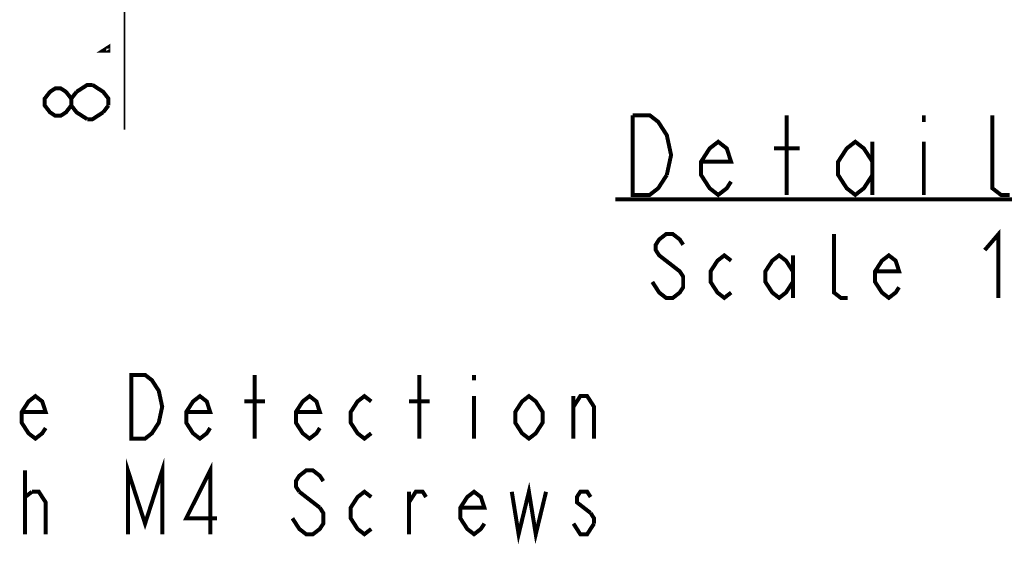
# Model space of a CAD drawing. Extents: x 29 to 422, y -226 to 287.
# Tile 24 of 63: x 90 to 140, y -84 to -58. Entities that reach past the tile are written whole.
import ezdxf

# ---------------------------------------------------------------- set-up
doc = ezdxf.new("R2010")
doc.units = 0
doc.header["$LTSCALE"] = 23.1
doc.layers.get('0').update_dxf_attribs({"linetype": 'CONTINUOUS'})
doc.layers.add('ALL_DIM', color=7, linetype='CONTINUOUS')
doc.layers.add('ALL_NOTE', color=7, linetype='CONTINUOUS')
doc.dimstyles.get("Standard").update_dxf_attribs({"dimtxt": 2.5, "dimasz": 2.5, "dimexe": 1.25, "dimexo": 0.625, "dimtad": 1, "dimcen": 2.5, "dimazin": 3, "dimtfac": 1, "dimtmove": 0, "dimatfit": 3})

# ---------------------------------------------------------------- blocks, each defined once
blk = doc.blocks.new('_DOT')
at = {"color": 0, "linetype": 'BYBLOCK'}
blk.add_line((-0.25, 0), (-1, 0), dxfattribs=at)
at = {"color": 0, "linetype": 'BYBLOCK', "const_width": 0.25}
blk.add_lwpolyline([(-0.125, 0, 1), (0.125, 0, 1)], format="xyb", close=True, dxfattribs=at)
blk = doc.blocks.new('_OPEN')
at = {"color": 0, "linetype": 'BYBLOCK'}
for p, q in [((0, 0), (-1, 0.25)), ((-1, -0.25), (0, 0)), ((-1, 0), (0, 0))]:
    blk.add_line(p, q, dxfattribs=at)
blk = doc.blocks.new('*D39')
at = {"layer": 'ALL_DIM', "color": 2, "linetype": 'CONTINUOUS'}
for p, q in [((108.111, -46.788), (94.357, -46.788)), ((95.357, -46.788), (95.357, -46.538)), ((95.357, -46.538), (95.357, -48.863)), ((95.357, -63.598), (95.357, -48.863)), ((106.111, -50.938), (94.357, -50.938)), ((95.357, -50.938), (95.357, -63.598))]:
    blk.add_line(p, q, dxfattribs=at)
at = {"layer": 'ALL_DIM', "color": 2, "linetype": 'CONTINUOUS', "xscale": 2, "yscale": 2, "zscale": 2}
for name, p, rotation in [('_DOT', (95.357, -46.788), 270), ('_OPEN', (95.357, -50.938), 90)]:
    blk.add_blockref(name, p, dxfattribs=dict(at, rotation=rotation))

msp = doc.modelspace()

# ---------------------------------------------------------------- linework, layer by layer
at = {"layer": 'ALL_DIM', "color": 2, "linetype": 'CONTINUOUS', "const_width": 0.2}
for points in [[(94.557, -59.47), (94.557, -59.642), (94.29, -59.642), (94.557, -59.47)], [(92.957, -61.706), (93.49, -61.362), (93.757, -61.362)], [(93.757, -61.362), (94.29, -61.706), (94.557, -62.05), (94.557, -62.394)], [(92.69, -62.394), (92.424, -62.738), (92.157, -62.91), (91.89, -62.91), (91.624, -62.738), (91.357, -62.394), (91.357, -62.05), (91.624, -61.706), (91.89, -61.534), (92.157, -61.534), (92.424, -61.706), (92.69, -62.05)], [(93.49, -63.082), (92.957, -62.738), (92.69, -62.394), (92.69, -62.05), (92.957, -61.706)], [(94.29, -62.738), (93.757, -63.082), (93.49, -63.082)], [(94.557, -62.394), (94.29, -62.738)]]:
    msp.add_lwpolyline(points, dxfattribs=at)
at = {"layer": 'ALL_NOTE', "color": 2, "linetype": 'CONTINUOUS', "const_width": 0.2}
for points in [[(120.857, -62.883), (121.717, -62.883), (122.147, -63.216), (122.362, -63.55), (122.577, -63.883), (122.792, -64.883), (122.577, -65.883)], [(122.577, -65.883), (122.147, -66.55), (121.717, -66.883), (120.857, -66.883), (120.857, -62.883)], [(128.597, -66.883), (128.597, -62.883)], [(135.477, -62.883), (135.477, -63.216)], [(139.777, -66.883), (139.347, -66.883), (138.917, -66.55), (138.917, -62.883)], [(125.802, -66.216), (125.587, -66.55), (125.157, -66.883), (124.727, -66.55), (124.297, -65.883), (124.297, -65.216), (124.727, -64.55), (125.157, -64.216), (125.587, -64.55), (125.802, -65.216), (124.297, -65.216)], [(132.897, -65.883), (132.467, -66.55), (132.037, -66.883), (131.607, -66.55), (131.177, -65.883), (131.177, -65.216), (131.607, -64.55), (132.037, -64.216), (132.467, -64.55), (132.897, -65.216)], [(132.897, -64.216), (132.897, -66.883)], [(135.477, -64.216), (135.477, -66.883)], [(127.952, -64.55), (129.242, -64.55)], [(119.997, -67.106), (147.517, -67.106)], [(138.535, -69.653), (139.223, -68.853), (139.223, -72.053)], [(123.399, -69.386), (123.227, -69.12), (122.883, -68.853), (122.539, -68.853), (122.195, -69.12), (122.023, -69.386), (122.023, -69.653), (122.195, -69.92), (122.883, -70.453)], [(131.655, -72.053), (131.311, -72.053), (130.967, -71.786), (130.967, -68.853)], [(125.807, -71.786), (125.463, -72.053), (125.119, -71.786), (124.775, -71.253), (124.775, -70.72), (125.119, -70.186), (125.463, -69.92), (125.807, -70.186)], [(128.903, -71.253), (128.559, -71.786), (128.215, -72.053), (127.871, -71.786), (127.527, -71.253), (127.527, -70.72), (127.871, -70.186), (128.215, -69.92), (128.559, -70.186), (128.903, -70.72)], [(128.903, -69.92), (128.903, -72.053)], [(134.235, -71.52), (134.063, -71.786), (133.719, -72.053), (133.375, -71.786), (133.031, -71.253), (133.031, -70.72), (133.375, -70.186), (133.719, -69.92), (134.063, -70.186), (134.235, -70.72), (133.031, -70.72)], [(122.883, -70.453), (123.227, -70.72), (123.399, -70.986), (123.399, -71.52), (123.227, -71.786), (122.883, -72.053), (122.539, -72.053), (122.195, -71.786), (122.023, -71.52), (121.851, -71.253)], [(95.705, -75.919), (96.393, -75.919), (96.737, -76.186), (96.909, -76.453), (97.081, -76.719), (97.253, -77.519), (97.081, -78.319), (96.909, -78.586), (96.737, -78.853), (96.393, -79.119), (95.705, -79.119), (95.705, -75.919)], [(101.897, -79.119), (101.897, -75.919)], [(110.153, -79.119), (110.153, -75.919)], [(112.905, -75.919), (112.905, -76.186)], [(91.405, -78.586), (91.233, -78.853), (90.889, -79.119), (90.545, -78.853), (90.201, -78.319), (90.201, -77.786), (90.545, -77.253), (90.889, -76.986), (91.233, -77.253), (91.405, -77.786), (90.201, -77.786)], [(99.661, -78.586), (99.489, -78.853), (99.145, -79.119), (98.801, -78.853), (98.457, -78.319), (98.457, -77.786), (98.801, -77.253), (99.145, -76.986), (99.489, -77.253), (99.661, -77.786), (98.457, -77.786)], [(105.165, -78.586), (104.993, -78.853), (104.649, -79.119), (104.305, -78.853), (103.961, -78.319), (103.961, -77.786), (104.305, -77.253), (104.649, -76.986), (104.993, -77.253), (105.165, -77.786), (103.961, -77.786)], [(107.745, -78.853), (107.401, -79.119), (107.057, -78.853), (106.713, -78.319), (106.713, -77.786), (107.057, -77.253), (107.401, -76.986), (107.745, -77.253)], [(112.905, -76.986), (112.905, -79.119)], [(116.345, -78.319), (116.001, -78.853), (115.657, -79.119), (115.313, -78.853), (114.969, -78.319), (114.969, -77.786), (115.313, -77.253), (115.657, -76.986), (116.001, -77.253), (116.345, -77.786), (116.345, -78.319)], [(117.893, -77.519), (118.237, -76.986), (118.581, -76.986), (118.925, -77.519), (118.925, -79.119)], [(117.893, -79.119), (117.893, -76.986)], [(101.381, -77.253), (102.413, -77.253)], [(109.637, -77.253), (110.669, -77.253)], [(95.533, -83.919), (95.533, -80.719), (96.393, -83.386), (97.253, -80.719), (97.253, -83.919)], [(99.661, -83.919), (99.661, -80.719), (98.457, -83.119), (100.005, -83.119)], [(90.373, -83.919), (90.373, -80.719)], [(105.337, -81.253), (105.165, -80.986), (104.821, -80.719), (104.477, -80.719), (104.133, -80.986), (103.961, -81.253), (103.961, -81.519), (104.133, -81.786)], [(114.797, -81.786), (115.141, -83.919), (115.657, -81.786), (116.001, -83.919), (116.517, -81.786)], [(90.373, -82.053), (90.717, -81.786)], [(90.717, -81.786), (91.061, -81.786), (91.405, -82.319), (91.405, -83.919)], [(104.133, -81.786), (105.165, -82.586)], [(107.745, -83.653), (107.401, -83.919), (107.057, -83.653), (106.713, -83.119), (106.713, -82.586), (107.057, -82.053), (107.401, -81.786), (107.745, -82.053)], [(109.637, -82.319), (109.981, -81.786), (110.325, -81.786), (110.497, -82.053)], [(109.637, -83.919), (109.637, -81.786)], [(113.421, -83.386), (113.249, -83.653), (112.905, -83.919), (112.561, -83.653), (112.217, -83.119), (112.217, -82.586), (112.561, -82.053), (112.905, -81.786), (113.249, -82.053), (113.421, -82.586), (112.217, -82.586)], [(118.753, -82.053), (118.581, -81.786), (118.237, -81.786), (118.065, -82.053), (118.065, -82.319), (118.753, -82.853)], [(105.165, -82.586), (105.337, -82.853), (105.337, -83.386), (105.165, -83.653), (104.821, -83.919), (104.477, -83.919), (104.133, -83.653), (103.961, -83.386), (103.789, -83.119)], [(118.753, -82.853), (118.925, -83.119), (118.925, -83.386)], [(118.925, -83.386), (118.581, -83.919), (118.237, -83.919), (118.065, -83.653), (117.893, -83.386)]]:
    msp.add_lwpolyline(points, dxfattribs=at)

# ---------------------------------------------------------------- dimensions: what is measured, and where the dimension line sits
at = {"layer": 'ALL_DIM', "color": 2, "linetype": 'CONTINUOUS'}
dim = msp.add_linear_dim(base=(95.357, -50.938), p1=(108.111, -46.788), p2=(106.111, -50.938), angle=270, dimstyle='Standard', override={"dimblk1": 'DOT', "dimsah": 1}, dxfattribs=at)
dim.commit()
dim.dimension.update_dxf_attribs({"geometry": '*D39', "text_midpoint": (94.557, -63.598), "dimtype": 128})

doc.saveas('drawing.dxf')
